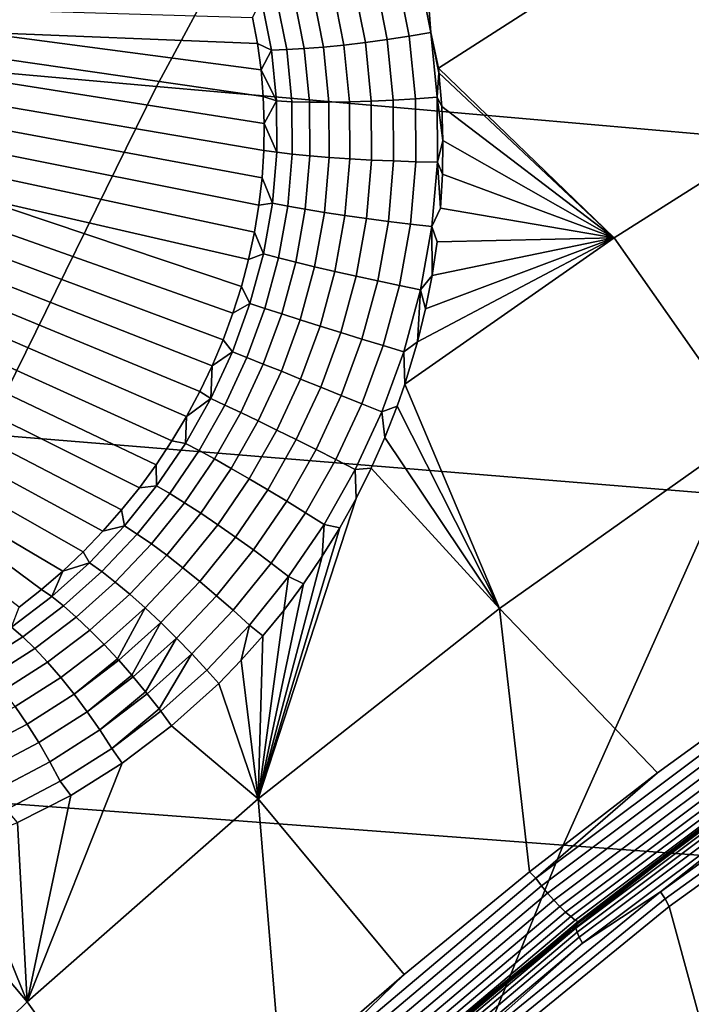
# Model space of a CAD drawing. Header units: metres. Extents: x -240 to 45, y -77 to 27.
# Tile 200 of 256: x -223.38 to -222.08, y 8.55 to 10.45. Entities that reach past the tile are written whole.
import ezdxf

# ---------------------------------------------------------------- set-up
doc = ezdxf.new("R2010")
doc.units = ezdxf.units.M
doc.layers.add('solid_102011X2', color=7, linetype='CONTINUOUS')

msp = doc.modelspace()

# ---------------------------------------------------------------- linework, layer by layer
at = {"layer": 'solid_102011X2'}
for points in [[(-222.761871, 10.977359, 298.14447), (-224.152466, 11.109933, 296.447815), (-224.51181, 10.447309, 296.685516), (-223.114441, 10.322694, 298.382874)], [(-221.357712, 10.846134, 299.827026), (-222.761871, 10.977359, 298.14447), (-223.114441, 10.322694, 298.382874), (-221.703857, 10.199389, 300.065796)], [(-222.207932, 10.591478, 273.901031), (-221.83638, 10.811739, 273.806763), (-221.389877, 10.539876, 273.635254), (-221.816376, 10.294376, 273.743164)], [(-222.58609, 10.426856, 274.002869), (-222.589859, 10.477807, 274.007538), (-222.207932, 10.591478, 273.901031), (-222.571243, 10.357969, 273.993256)], [(-222.571243, 10.357969, 273.993256), (-222.207932, 10.591478, 273.901031), (-221.816376, 10.294376, 273.743164), (-222.232513, 10.03078, 273.84848)], [(-222.669846, 10.413328, 274.012756), (-222.692703, 10.528808, 274.026917), (-222.651169, 10.539157, 274.025513), (-222.627563, 10.419802, 274.010834)], [(-222.627563, 10.419802, 274.010834), (-222.651169, 10.539157, 274.025513), (-222.610443, 10.55009, 274.018036), (-222.58609, 10.426856, 274.002869)], [(-222.58609, 10.426856, 274.002869), (-222.610443, 10.55009, 274.018036), (-222.589859, 10.477807, 274.007538)], [(-222.753387, 10.402637, 273.998505), (-222.77478, 10.510689, 274.011688), (-222.734177, 10.519254, 274.022278), (-222.712082, 10.407567, 274.008606)], [(-222.712082, 10.407567, 274.008606), (-222.734177, 10.519254, 274.022278), (-222.692703, 10.528808, 274.026917), (-222.669846, 10.413328, 274.012756)], [(-222.863617, 10.393733, 273.934845), (-222.883148, 10.492553, 273.946838), (-222.850021, 10.4972, 273.973572), (-222.829941, 10.395648, 273.961243)], [(-222.829941, 10.395648, 273.961243), (-222.850021, 10.4972, 273.973572), (-222.81366, 10.503287, 273.995331), (-222.792953, 10.398636, 273.982605)], [(-222.792953, 10.398636, 273.982605), (-222.81366, 10.503287, 273.995331), (-222.77478, 10.510689, 274.011688), (-222.753387, 10.402637, 273.998505)], [(-222.912338, 10.489437, 273.91568), (-222.893295, 10.392929, 273.903992), (-222.919998, 10.405392, 273.871063), (-222.929352, 10.455581, 273.877075)], [(-222.893295, 10.392929, 273.903992), (-222.912338, 10.489437, 273.91568), (-222.883148, 10.492553, 273.946838), (-222.863617, 10.393733, 273.934845)], [(-222.919998, 10.405392, 273.871063), (-223.462296, 10.427166, 272.999695), (-223.470673, 10.471498, 273.005432), (-222.929352, 10.455581, 273.877075)], [(-223.114441, 10.322694, 298.382874), (-224.51181, 10.447309, 296.685516), (-224.848755, 9.768801, 296.908417), (-223.445053, 9.652325, 298.606415)], [(-222.908844, 10.303151, 273.85965), (-223.456253, 10.382377, 272.994629), (-223.462296, 10.427166, 272.999695), (-222.913147, 10.354543, 273.865234)], [(-222.919998, 10.405392, 273.871063), (-222.913147, 10.354543, 273.865234), (-223.462296, 10.427166, 272.999695)], [(-222.658218, 10.296387, 274.000031), (-222.669846, 10.413328, 274.012756), (-222.627563, 10.419802, 274.010834), (-222.61554, 10.298955, 273.997681)], [(-222.61554, 10.298955, 273.997681), (-222.627563, 10.419802, 274.010834), (-222.58609, 10.426856, 274.002869), (-222.573654, 10.302092, 273.989319)], [(-222.58609, 10.426856, 274.002869), (-222.571243, 10.357969, 273.993256), (-222.570267, 10.348915, 273.992218)], [(-222.573654, 10.302092, 273.989319), (-222.58609, 10.426856, 274.002869), (-222.570267, 10.348915, 273.992218)], [(-222.893295, 10.392929, 273.903992), (-222.913147, 10.354543, 273.865234), (-222.919998, 10.405392, 273.871063)], [(-222.782394, 10.292549, 273.970978), (-222.792953, 10.398636, 273.982605), (-222.753387, 10.402637, 273.998505), (-222.742508, 10.293151, 273.986542)], [(-222.742508, 10.293151, 273.986542), (-222.753387, 10.402637, 273.998505), (-222.712082, 10.407567, 274.008606), (-222.700821, 10.294438, 273.996277)], [(-222.700821, 10.294438, 273.996277), (-222.712082, 10.407567, 274.008606), (-222.669846, 10.413328, 274.012756), (-222.658218, 10.296387, 274.000031)], [(-222.907089, 10.251297, 273.854401), (-223.452545, 10.33726, 272.990265), (-223.456253, 10.382377, 272.994629), (-222.908844, 10.303151, 273.85965)], [(-222.883514, 10.294916, 273.893188), (-222.913147, 10.354543, 273.865234), (-222.893295, 10.392929, 273.903992)], [(-222.883514, 10.294916, 273.893188), (-222.893295, 10.392929, 273.903992), (-222.863617, 10.393733, 273.934845), (-222.853622, 10.293441, 273.923828)], [(-222.853622, 10.293441, 273.923828), (-222.863617, 10.393733, 273.934845), (-222.829941, 10.395648, 273.961243), (-222.819687, 10.292647, 273.949921)], [(-222.819687, 10.292647, 273.949921), (-222.829941, 10.395648, 273.961243), (-222.792953, 10.398636, 273.982605), (-222.782394, 10.292549, 273.970978)], [(-222.883514, 10.294916, 273.893188), (-222.908844, 10.303151, 273.85965), (-222.913147, 10.354543, 273.865234)], [(-222.573654, 10.302092, 273.989319), (-222.570267, 10.348915, 273.992218), (-222.565002, 10.283937, 273.985199)], [(-222.570267, 10.348915, 273.992218), (-222.571243, 10.357969, 273.993256), (-222.232513, 10.03078, 273.84848)], [(-222.565002, 10.283937, 273.985199), (-222.570267, 10.348915, 273.992218), (-222.232513, 10.03078, 273.84848)], [(-222.907928, 10.199103, 273.849457), (-223.451202, 10.291949, 272.986603), (-223.452545, 10.33726, 272.990265), (-222.907089, 10.251297, 273.854401)], [(-221.703857, 10.199389, 300.065796), (-223.114441, 10.322694, 298.382874), (-223.445053, 9.652325, 298.606415), (-222.028427, 9.537108, 300.289673)], [(-222.911346, 10.14667, 273.84494), (-223.452194, 10.246577, 272.983673), (-223.451202, 10.291949, 272.986603), (-222.907928, 10.199103, 273.849457)], [(-222.883514, 10.294916, 273.893188), (-222.907089, 10.251297, 273.854401), (-222.908844, 10.303151, 273.85965)], [(-222.882935, 10.196247, 273.883606), (-222.907089, 10.251297, 273.854401), (-222.883514, 10.294916, 273.893188)], [(-222.882935, 10.196247, 273.883606), (-222.883514, 10.294916, 273.893188), (-222.853622, 10.293441, 273.923828), (-222.853073, 10.192573, 273.914062)], [(-222.853073, 10.192573, 273.914062), (-222.853622, 10.293441, 273.923828), (-222.819687, 10.292647, 273.949921), (-222.819153, 10.18914, 273.940002)], [(-222.819153, 10.18914, 273.940002), (-222.819687, 10.292647, 273.949921), (-222.782394, 10.292549, 273.970978), (-222.781876, 10.186019, 273.960815)], [(-222.781876, 10.186019, 273.960815), (-222.782394, 10.292549, 273.970978), (-222.742508, 10.293151, 273.986542), (-222.741974, 10.183271, 273.976105)], [(-222.741974, 10.183271, 273.976105), (-222.742508, 10.293151, 273.986542), (-222.700821, 10.294438, 273.996277), (-222.700272, 10.180956, 273.985596)], [(-222.700272, 10.180956, 273.985596), (-222.700821, 10.294438, 273.996277), (-222.658218, 10.296387, 274.000031), (-222.657639, 10.179117, 273.989044)], [(-222.657639, 10.179117, 273.989044), (-222.658218, 10.296387, 274.000031), (-222.61554, 10.298955, 273.997681), (-222.614914, 10.177794, 273.98642)], [(-222.614914, 10.177794, 273.98642), (-222.61554, 10.298955, 273.997681), (-222.573654, 10.302092, 273.989319), (-222.572983, 10.177013, 273.977753)], [(-222.573654, 10.302092, 273.989319), (-222.565002, 10.283937, 273.985199), (-222.562729, 10.218686, 273.978638)], [(-222.572983, 10.177013, 273.977753), (-222.573654, 10.302092, 273.989319), (-222.562729, 10.218686, 273.978638)], [(-222.232513, 10.03078, 273.84848), (-221.816376, 10.294376, 273.743164), (-221.471405, 9.974009, 273.567749), (-221.970901, 9.658549, 273.693512)], [(-222.562729, 10.218686, 273.978638), (-222.565002, 10.283937, 273.985199), (-222.232513, 10.03078, 273.84848)], [(-222.882935, 10.196247, 273.883606), (-222.907928, 10.199103, 273.849457), (-222.907089, 10.251297, 273.854401)], [(-222.917374, 10.094128, 273.840881), (-223.455551, 10.201277, 272.981445), (-223.452194, 10.246577, 272.983673), (-222.911346, 10.14667, 273.84494)], [(-222.572983, 10.177013, 273.977753), (-222.562729, 10.218686, 273.978638), (-222.563477, 10.153401, 273.972626)], [(-222.563477, 10.153401, 273.972626), (-222.562729, 10.218686, 273.978638), (-222.232513, 10.03078, 273.84848)], [(-222.92598, 10.041613, 273.837372), (-223.461243, 10.15618, 272.97998), (-223.455551, 10.201277, 272.981445), (-222.917374, 10.094128, 273.840881)], [(-222.882935, 10.196247, 273.883606), (-222.891403, 10.097759, 273.875549), (-222.911346, 10.14667, 273.84494), (-222.907928, 10.199103, 273.849457)], [(-222.891403, 10.097759, 273.875549), (-222.882935, 10.196247, 273.883606), (-222.853073, 10.192573, 273.914062), (-222.861786, 10.092003, 273.905945)], [(-222.861786, 10.092003, 273.905945), (-222.853073, 10.192573, 273.914062), (-222.819153, 10.18914, 273.940002), (-222.828125, 10.086043, 273.931732)], [(-222.828125, 10.086043, 273.931732), (-222.819153, 10.18914, 273.940002), (-222.781876, 10.186019, 273.960815), (-222.791122, 10.080002, 273.952423)], [(-222.791122, 10.080002, 273.952423), (-222.781876, 10.186019, 273.960815), (-222.741974, 10.183271, 273.976105), (-222.751526, 10.074, 273.96759)], [(-222.751526, 10.074, 273.96759), (-222.741974, 10.183271, 273.976105), (-222.700272, 10.180956, 273.985596), (-222.710144, 10.068162, 273.976898)], [(-222.710144, 10.068162, 273.976898), (-222.700272, 10.180956, 273.985596), (-222.657639, 10.179117, 273.989044), (-222.667816, 10.062606, 273.980194)], [(-222.667816, 10.062606, 273.980194), (-222.657639, 10.179117, 273.989044), (-222.614914, 10.177794, 273.98642), (-222.625397, 10.057445, 273.977386)], [(-222.625397, 10.057445, 273.977386), (-222.614914, 10.177794, 273.98642), (-222.572983, 10.177013, 273.977753), (-222.583755, 10.052784, 273.968506)], [(-222.583755, 10.052784, 273.968506), (-222.572983, 10.177013, 273.977753), (-222.567215, 10.088076, 273.967163)], [(-222.572983, 10.177013, 273.977753), (-222.563477, 10.153401, 273.972626), (-222.567215, 10.088076, 273.967163)], [(-222.937195, 9.989261, 273.834442), (-223.469254, 10.11142, 272.979248), (-223.461243, 10.15618, 272.97998), (-222.92598, 10.041613, 273.837372)], [(-222.567215, 10.088076, 273.967163), (-222.563477, 10.153401, 273.972626), (-222.232513, 10.03078, 273.84848)], [(-222.891403, 10.097759, 273.875549), (-222.917374, 10.094128, 273.840881), (-222.911346, 10.14667, 273.84494)], [(-222.9673, 9.885598, 273.830597), (-223.479568, 10.067127, 272.979279), (-223.469254, 10.11142, 272.979248), (-222.950974, 9.937209, 273.832184)], [(-222.937195, 9.989261, 273.834442), (-222.950974, 9.937209, 273.832184), (-223.469254, 10.11142, 272.979248)], [(-222.891403, 10.097759, 273.875549), (-222.908691, 10.000267, 273.869354), (-222.92598, 10.041613, 273.837372), (-222.917374, 10.094128, 273.840881)], [(-222.908691, 10.000267, 273.869354), (-222.891403, 10.097759, 273.875549), (-222.861786, 10.092003, 273.905945), (-222.879501, 9.992578, 273.89975)], [(-222.879501, 9.992578, 273.89975), (-222.861786, 10.092003, 273.905945), (-222.828125, 10.086043, 273.931732), (-222.846344, 9.984236, 273.925507)], [(-222.846344, 9.984236, 273.925507), (-222.828125, 10.086043, 273.931732), (-222.791122, 10.080002, 273.952423), (-222.809875, 9.975413, 273.946167)], [(-222.809875, 9.975413, 273.946167), (-222.791122, 10.080002, 273.952423), (-222.751526, 10.074, 273.96759), (-222.770859, 9.966288, 273.961273)], [(-222.583755, 10.052784, 273.968506), (-222.567215, 10.088076, 273.967163), (-222.232513, 10.03078, 273.84848), (-222.573944, 10.023046, 273.962402)], [(-222.986115, 9.834591, 273.829834), (-223.492172, 10.023433, 272.980042), (-223.479568, 10.067127, 272.979279), (-222.9673, 9.885598, 273.830597)], [(-222.770859, 9.966288, 273.961273), (-222.751526, 10.074, 273.96759), (-222.710144, 10.068162, 273.976898), (-222.730087, 9.957047, 273.97052)], [(-222.730087, 9.957047, 273.97052), (-222.710144, 10.068162, 273.976898), (-222.667816, 10.062606, 273.980194), (-222.688385, 9.947878, 273.973724)], [(-222.688385, 9.947878, 273.973724), (-222.667816, 10.062606, 273.980194), (-222.625397, 10.057445, 273.977386), (-222.646606, 9.938968, 273.970856)], [(-222.908691, 10.000267, 273.869354), (-222.937195, 9.989261, 273.834442), (-222.92598, 10.041613, 273.837372)], [(-222.646606, 9.938968, 273.970856), (-222.625397, 10.057445, 273.977386), (-222.583755, 10.052784, 273.968506), (-222.605591, 9.930498, 273.961914)], [(-222.605591, 9.930498, 273.961914), (-222.583755, 10.052784, 273.968506), (-222.583633, 9.958309, 273.958313)], [(-222.583755, 10.052784, 273.968506), (-222.573944, 10.023046, 273.962402), (-222.583633, 9.958309, 273.958313)], [(-223.007385, 9.784328, 273.829895), (-223.506989, 9.980464, 272.981537), (-223.492172, 10.023433, 272.980042), (-222.986115, 9.834591, 273.829834)], [(-222.232513, 10.03078, 273.84848), (-221.970901, 9.658549, 273.693512), (-222.453781, 9.316812, 273.815094), (-222.636154, 9.74914, 273.950439)], [(-222.61171, 9.830756, 273.952454), (-222.232513, 10.03078, 273.84848), (-222.636154, 9.74914, 273.950439)], [(-222.61171, 9.830756, 273.952454), (-222.596237, 9.894216, 273.954956), (-222.232513, 10.03078, 273.84848)], [(-222.596237, 9.894216, 273.954956), (-222.583633, 9.958309, 273.958313), (-222.232513, 10.03078, 273.84848)], [(-222.583633, 9.958309, 273.958313), (-222.573944, 10.023046, 273.962402), (-222.232513, 10.03078, 273.84848)], [(-222.908691, 10.000267, 273.869354), (-222.934494, 9.904518, 273.865356), (-222.950974, 9.937209, 273.832184), (-222.937195, 9.989261, 273.834442)], [(-222.934494, 9.904518, 273.865356), (-222.908691, 10.000267, 273.869354), (-222.879501, 9.992578, 273.89975), (-222.905869, 9.895058, 273.895782)], [(-222.905869, 9.895058, 273.895782), (-222.879501, 9.992578, 273.89975), (-222.846344, 9.984236, 273.925507), (-222.873383, 9.884498, 273.9216)], [(-222.873383, 9.884498, 273.9216), (-222.846344, 9.984236, 273.925507), (-222.809875, 9.975413, 273.946167), (-222.837677, 9.873054, 273.942291)], [(-223.031006, 9.734976, 273.830841), (-223.524002, 9.938347, 272.983765), (-223.506989, 9.980464, 272.981537), (-223.007385, 9.784328, 273.829895)], [(-222.837677, 9.873054, 273.942291), (-222.809875, 9.975413, 273.946167), (-222.770859, 9.966288, 273.961273), (-222.7995, 9.860959, 273.957458)], [(-222.7995, 9.860959, 273.957458), (-222.770859, 9.966288, 273.961273), (-222.730087, 9.957047, 273.97052), (-222.759613, 9.84846, 273.966736)], [(-222.759613, 9.84846, 273.966736), (-222.730087, 9.957047, 273.97052), (-222.688385, 9.947878, 273.973724), (-222.718826, 9.835812, 273.969971)], [(-222.718826, 9.835812, 273.969971), (-222.688385, 9.947878, 273.973724), (-222.646606, 9.938968, 273.970856), (-222.677979, 9.823271, 273.967133)], [(-222.605591, 9.930498, 273.961914), (-222.583633, 9.958309, 273.958313), (-222.596237, 9.894216, 273.954956)], [(-223.056946, 9.686666, 273.832703), (-223.543167, 9.897205, 272.986725), (-223.524002, 9.938347, 272.983765), (-223.031006, 9.734976, 273.830841)], [(-222.934494, 9.904518, 273.865356), (-222.9673, 9.885598, 273.830597), (-222.950974, 9.937209, 273.832184)], [(-222.677979, 9.823271, 273.967133), (-222.646606, 9.938968, 273.970856), (-222.605591, 9.930498, 273.961914), (-222.637909, 9.811093, 273.958191)], [(-222.637909, 9.811093, 273.958191), (-222.605591, 9.930498, 273.961914), (-222.61171, 9.830756, 273.952454)], [(-222.605591, 9.930498, 273.961914), (-222.596237, 9.894216, 273.954956), (-222.61171, 9.830756, 273.952454)], [(-223.085098, 9.639545, 273.835571), (-223.564407, 9.85716, 272.990387), (-223.543167, 9.897205, 272.986725), (-223.056946, 9.686666, 273.832703)], [(-222.934494, 9.904518, 273.865356), (-222.968414, 9.811241, 273.863892), (-222.986115, 9.834591, 273.829834), (-222.9673, 9.885598, 273.830597)], [(-222.968414, 9.811241, 273.863892), (-222.934494, 9.904518, 273.865356), (-222.905869, 9.895058, 273.895782), (-222.940475, 9.800179, 273.894409)], [(-222.940475, 9.800179, 273.894409), (-222.905869, 9.895058, 273.895782), (-222.873383, 9.884498, 273.9216), (-222.908813, 9.787575, 273.920319)], [(-222.908813, 9.787575, 273.920319), (-222.873383, 9.884498, 273.9216), (-222.837677, 9.873054, 273.942291), (-222.874069, 9.773685, 273.941132)], [(-222.874069, 9.773685, 273.941132), (-222.837677, 9.873054, 273.942291), (-222.7995, 9.860959, 273.957458), (-222.836929, 9.758794, 273.956421)], [(-223.115387, 9.593734, 273.839417), (-223.587662, 9.818329, 272.994781), (-223.564407, 9.85716, 272.990387), (-223.085098, 9.639545, 273.835571)], [(-222.836929, 9.758794, 273.956421), (-222.7995, 9.860959, 273.957458), (-222.759613, 9.84846, 273.966736), (-222.798187, 9.743203, 273.96582)], [(-222.968414, 9.811241, 273.863892), (-223.007385, 9.784328, 273.829895), (-222.986115, 9.834591, 273.829834)], [(-222.798187, 9.743203, 273.96582), (-222.759613, 9.84846, 273.966736), (-222.718826, 9.835812, 273.969971), (-222.758591, 9.72723, 273.969208)], [(-222.758591, 9.72723, 273.969208), (-222.718826, 9.835812, 273.969971), (-222.677979, 9.823271, 273.967133), (-222.718979, 9.711203, 273.966461)], [(-222.637909, 9.811093, 273.958191), (-222.61171, 9.830756, 273.952454), (-222.636154, 9.74914, 273.950439)], [(-223.147705, 9.549355, 273.84433), (-223.612885, 9.780826, 272.999878), (-223.587662, 9.818329, 272.994781), (-223.115387, 9.593734, 273.839417)], [(-222.718979, 9.711203, 273.966461), (-222.677979, 9.823271, 273.967133), (-222.637909, 9.811093, 273.958191), (-222.680145, 9.695445, 273.957672)], [(-223.010056, 9.721129, 273.865173), (-223.007385, 9.784328, 273.829895), (-222.968414, 9.811241, 273.863892)], [(-223.010056, 9.721129, 273.865173), (-222.968414, 9.811241, 273.863892), (-222.940475, 9.800179, 273.894409), (-222.98288, 9.708633, 273.895844)], [(-222.98288, 9.708633, 273.895844), (-222.940475, 9.800179, 273.894409), (-222.908813, 9.787575, 273.920319), (-222.952164, 9.69416, 273.921936)], [(-222.680145, 9.695445, 273.957672), (-222.637909, 9.811093, 273.958191), (-222.636154, 9.74914, 273.950439), (-222.651001, 9.70663, 273.949982)], [(-223.181992, 9.506524, 273.85025), (-223.639984, 9.744761, 273.005646), (-223.612885, 9.780826, 272.999878), (-223.147705, 9.549355, 273.84433)], [(-223.010056, 9.721129, 273.865173), (-223.031006, 9.734976, 273.830841), (-223.007385, 9.784328, 273.829895)], [(-222.952164, 9.69416, 273.921936), (-222.908813, 9.787575, 273.920319), (-222.874069, 9.773685, 273.941132), (-222.918533, 9.678005, 273.942932)], [(-222.918533, 9.678005, 273.942932), (-222.874069, 9.773685, 273.941132), (-222.836929, 9.758794, 273.956421), (-222.882645, 9.660499, 273.958374)], [(-222.882645, 9.660499, 273.958374), (-222.836929, 9.758794, 273.956421), (-222.798187, 9.743203, 273.96582), (-222.845245, 9.641994, 273.968018)], [(-223.21814, 9.465355, 273.857269), (-223.668884, 9.710239, 273.012085), (-223.639984, 9.744761, 273.005646), (-223.181992, 9.506524, 273.85025)], [(-222.845245, 9.641994, 273.968018), (-222.798187, 9.743203, 273.96582), (-222.758591, 9.72723, 273.969208), (-222.807098, 9.622872, 273.971619)], [(-222.651001, 9.70663, 273.949982), (-222.636154, 9.74914, 273.950439), (-222.453781, 9.316812, 273.815094)], [(-223.058929, 9.63482, 273.869476), (-223.056946, 9.686666, 273.832703), (-223.010056, 9.721129, 273.865173)], [(-223.058929, 9.63482, 273.869476), (-223.010056, 9.721129, 273.865173), (-222.98288, 9.708633, 273.895844), (-223.032578, 9.621043, 273.900299)], [(-223.010056, 9.721129, 273.865173), (-223.056946, 9.686666, 273.832703), (-223.031006, 9.734976, 273.830841)], [(-222.807098, 9.622872, 273.971619), (-222.758591, 9.72723, 273.969208), (-222.718979, 9.711203, 273.966461), (-222.768982, 9.60352, 273.969116)], [(-223.256042, 9.425954, 273.865326), (-223.699493, 9.677362, 273.019165), (-223.668884, 9.710239, 273.012085), (-223.21814, 9.465355, 273.857269)], [(-223.032578, 9.621043, 273.900299), (-222.98288, 9.708633, 273.895844), (-222.952164, 9.69416, 273.921936), (-223.002914, 9.604869, 273.926605)], [(-222.768982, 9.60352, 273.969116), (-222.718979, 9.711203, 273.966461), (-222.680145, 9.695445, 273.957672), (-222.731674, 9.584334, 273.960541)], [(-222.680145, 9.695445, 273.957672), (-222.651001, 9.70663, 273.949982), (-222.674698, 9.64617, 273.950165)], [(-222.674698, 9.64617, 273.950165), (-222.651001, 9.70663, 273.949982), (-222.453781, 9.316812, 273.815094)], [(-223.058929, 9.63482, 273.869476), (-223.085098, 9.639545, 273.835571), (-223.056946, 9.686666, 273.832703)], [(-223.002914, 9.604869, 273.926605), (-222.952164, 9.69416, 273.921936), (-222.918533, 9.678005, 273.942932), (-222.970505, 9.586626, 273.947845)], [(-222.731674, 9.584334, 273.960541), (-222.680145, 9.695445, 273.957672), (-222.674698, 9.64617, 273.950165), (-222.70105, 9.586846, 273.951324)], [(-223.295578, 9.38843, 273.874451), (-223.731735, 9.646228, 273.026886), (-223.699493, 9.677362, 273.019165), (-223.256042, 9.425954, 273.865326)], [(-222.970505, 9.586626, 273.947845), (-222.918533, 9.678005, 273.942932), (-222.882645, 9.660499, 273.958374), (-222.936035, 9.566686, 273.963593)], [(-222.936035, 9.566686, 273.963593), (-222.882645, 9.660499, 273.958374), (-222.845245, 9.641994, 273.968018), (-222.900192, 9.545456, 273.973511)], [(-223.379272, 9.319324, 273.895844), (-223.765503, 9.616926, 273.035187), (-223.731735, 9.646228, 273.026886), (-223.336685, 9.352865, 273.884613)], [(-222.028427, 9.537108, 300.289673), (-223.445053, 9.652325, 298.606415), (-223.753204, 8.967281, 298.814728), (-222.330948, 8.860313, 300.498322)], [(-223.295578, 9.38843, 273.874451), (-223.336685, 9.352865, 273.884613), (-223.731735, 9.646228, 273.026886)], [(-222.900192, 9.545456, 273.973511), (-222.845245, 9.641994, 273.968018), (-222.807098, 9.622872, 273.971619), (-222.863724, 9.523368, 273.977417)], [(-222.70105, 9.586846, 273.951324), (-222.674698, 9.64617, 273.950165), (-222.453781, 9.316812, 273.815094)], [(-221.896606, 9.182882, 273.560333), (-222.148819, 8.999529, 273.623169), (-222.453781, 9.316812, 273.815094), (-221.970901, 9.658549, 273.693512)], [(-223.058929, 9.63482, 273.869476), (-223.114548, 9.552941, 273.876984), (-223.115387, 9.593734, 273.839417), (-223.085098, 9.639545, 273.835571)], [(-223.114548, 9.552941, 273.876984), (-223.058929, 9.63482, 273.869476), (-223.032578, 9.621043, 273.900299), (-223.089066, 9.538022, 273.90802)], [(-222.863724, 9.523368, 273.977417), (-222.807098, 9.622872, 273.971619), (-222.768982, 9.60352, 273.969116), (-222.827347, 9.500872, 273.97522)], [(-223.089066, 9.538022, 273.90802), (-223.032578, 9.621043, 273.900299), (-223.002914, 9.604869, 273.926605), (-223.060516, 9.520301, 273.93454)], [(-223.060516, 9.520301, 273.93454), (-223.002914, 9.604869, 273.926605), (-222.970505, 9.586626, 273.947845), (-223.02948, 9.500139, 273.956085)], [(-222.827347, 9.500872, 273.97522), (-222.768982, 9.60352, 273.969116), (-222.731674, 9.584334, 273.960541), (-222.791824, 9.478426, 273.96698)], [(-223.114548, 9.552941, 273.876984), (-223.147705, 9.549355, 273.84433), (-223.115387, 9.593734, 273.839417)], [(-223.02948, 9.500139, 273.956085), (-222.970505, 9.586626, 273.947845), (-222.936035, 9.566686, 273.963593), (-222.996567, 9.477949, 273.972137)], [(-222.729965, 9.528853, 273.953461), (-222.70105, 9.586846, 273.951324), (-222.453781, 9.316812, 273.815094), (-222.918701, 8.949718, 273.932129)], [(-222.791824, 9.478426, 273.96698), (-222.731674, 9.584334, 273.960541), (-222.729965, 9.528853, 273.953461), (-222.761383, 9.47223, 273.956665)], [(-222.731674, 9.584334, 273.960541), (-222.70105, 9.586846, 273.951324), (-222.729965, 9.528853, 273.953461)], [(-222.996567, 9.477949, 273.972137), (-222.936035, 9.566686, 273.963593), (-222.900192, 9.545456, 273.973511), (-222.962463, 9.454181, 273.982422)], [(-223.114548, 9.552941, 273.876984), (-223.176407, 9.476066, 273.887817), (-223.181992, 9.506524, 273.85025), (-223.147705, 9.549355, 273.84433)], [(-223.176407, 9.476066, 273.887817), (-223.114548, 9.552941, 273.876984), (-223.089066, 9.538022, 273.90802), (-223.151825, 9.460118, 273.919037)], [(-223.151825, 9.460118, 273.919037), (-223.089066, 9.538022, 273.90802), (-223.060516, 9.520301, 273.93454), (-223.124466, 9.440989, 273.945862)], [(-222.962463, 9.454181, 273.982422), (-222.900192, 9.545456, 273.973511), (-222.863724, 9.523368, 273.977417), (-222.927856, 9.42932, 273.986725)], [(-222.761383, 9.47223, 273.956665), (-222.729965, 9.528853, 273.953461), (-222.918701, 8.949718, 273.932129)], [(-220.600525, 9.423242, 301.959106), (-222.028427, 9.537108, 300.289673), (-222.330948, 8.860313, 300.498322), (-220.89769, 8.754623, 302.167816)], [(-223.124466, 9.440989, 273.945862), (-223.060516, 9.520301, 273.93454), (-223.02948, 9.500139, 273.956085), (-223.094879, 9.419068, 273.967712)], [(-222.927856, 9.42932, 273.986725), (-222.863724, 9.523368, 273.977417), (-222.827347, 9.500872, 273.97522), (-222.893463, 9.403872, 273.984924)], [(-223.176407, 9.476066, 273.887817), (-223.21814, 9.465355, 273.857269), (-223.181992, 9.506524, 273.85025)], [(-223.094879, 9.419068, 273.967712), (-223.02948, 9.500139, 273.956085), (-222.996567, 9.477949, 273.972137), (-223.06366, 9.394802, 273.984161)], [(-222.893463, 9.403872, 273.984924), (-222.827347, 9.500872, 273.97522), (-222.791824, 9.478426, 273.96698), (-222.859985, 9.378358, 273.977081)], [(-223.176407, 9.476066, 273.887817), (-223.243988, 9.40473, 273.902008), (-223.256042, 9.425954, 273.865326), (-223.21814, 9.465355, 273.857269)], [(-223.243988, 9.40473, 273.902008), (-223.176407, 9.476066, 273.887817), (-223.151825, 9.460118, 273.919037), (-223.220337, 9.387848, 273.933472)], [(-223.06366, 9.394802, 273.984161), (-222.996567, 9.477949, 273.972137), (-222.962463, 9.454181, 273.982422), (-223.031464, 9.368685, 273.994873)], [(-222.795166, 9.417281, 273.960968), (-222.761383, 9.47223, 273.956665), (-222.918701, 8.949718, 273.932129)], [(-222.859985, 9.378358, 273.977081), (-222.791824, 9.478426, 273.96698), (-222.795166, 9.417281, 273.960968), (-222.831238, 9.364047, 273.966309)], [(-222.791824, 9.478426, 273.96698), (-222.761383, 9.47223, 273.956665), (-222.795166, 9.417281, 273.960968)], [(-223.220337, 9.387848, 273.933472), (-223.151825, 9.460118, 273.919037), (-223.124466, 9.440989, 273.945862), (-223.194229, 9.367432, 273.960571)], [(-223.031464, 9.368685, 273.994873), (-222.962463, 9.454181, 273.982422), (-222.927856, 9.42932, 273.986725), (-222.998932, 9.341249, 273.999634)], [(-223.194229, 9.367432, 273.960571), (-223.124466, 9.440989, 273.945862), (-223.094879, 9.419068, 273.967712), (-223.166199, 9.343897, 273.982788)], [(-223.243988, 9.40473, 273.902008), (-223.295578, 9.38843, 273.874451), (-223.256042, 9.425954, 273.865326)], [(-223.166199, 9.343897, 273.982788), (-223.094879, 9.419068, 273.967712), (-223.06366, 9.394802, 273.984161), (-223.13681, 9.317723, 273.999664)], [(-222.998932, 9.341249, 273.999634), (-222.927856, 9.42932, 273.986725), (-222.893463, 9.403872, 273.984924), (-222.966736, 9.313054, 273.998322)], [(-222.831238, 9.364047, 273.966309), (-222.795166, 9.417281, 273.960968), (-222.918701, 8.949718, 273.932129)], [(-223.243988, 9.40473, 273.902008), (-223.316757, 9.339465, 273.919556), (-223.295578, 9.38843, 273.874451)], [(-223.316757, 9.339465, 273.919556), (-223.243988, 9.40473, 273.902008), (-223.220337, 9.387848, 273.933472), (-223.294067, 9.321724, 273.951233)], [(-223.13681, 9.317723, 273.999664), (-223.06366, 9.394802, 273.984161), (-223.031464, 9.368685, 273.994873), (-223.106659, 9.289443, 274.010864)], [(-222.966736, 9.313054, 273.998322), (-222.893463, 9.403872, 273.984924), (-222.859985, 9.378358, 273.977081), (-222.935516, 9.284673, 273.990967)], [(-223.316757, 9.339465, 273.919556), (-223.336685, 9.352865, 273.884613), (-223.295578, 9.38843, 273.874451)], [(-223.294067, 9.321724, 273.951233), (-223.220337, 9.387848, 273.933472), (-223.194229, 9.367432, 273.960571), (-223.269287, 9.300127, 273.978668)], [(-222.935516, 9.284673, 273.990967), (-222.859985, 9.378358, 273.977081), (-222.86937, 9.312819, 273.972748), (-222.909454, 9.263636, 273.980255)], [(-222.859985, 9.378358, 273.977081), (-222.831238, 9.364047, 273.966309), (-222.86937, 9.312819, 273.972748)], [(-223.269287, 9.300127, 273.978668), (-223.194229, 9.367432, 273.960571), (-223.166199, 9.343897, 273.982788), (-223.242905, 9.275114, 274.001312)], [(-223.106659, 9.289443, 274.010864), (-223.031464, 9.368685, 273.994873), (-222.998932, 9.341249, 273.999634), (-223.076385, 9.259634, 274.016144)], [(-222.86937, 9.312819, 273.972748), (-222.831238, 9.364047, 273.966309), (-222.918701, 8.949718, 273.932129)], [(-223.316757, 9.339465, 273.919556), (-223.394241, 9.280655, 273.940369), (-223.379272, 9.319324, 273.895844), (-223.336685, 9.352865, 273.884613)], [(-223.394241, 9.280655, 273.940369), (-223.316757, 9.339465, 273.919556), (-223.294067, 9.321724, 273.951233), (-223.372574, 9.262112, 273.97229)], [(-223.242905, 9.275114, 274.001312), (-223.166199, 9.343897, 273.982788), (-223.13681, 9.317723, 273.999664), (-223.215454, 9.247195, 274.018677)], [(-223.076385, 9.259634, 274.016144), (-222.998932, 9.341249, 273.999634), (-222.966736, 9.313054, 273.998322), (-223.04657, 9.228902, 274.015381)], [(-223.372574, 9.262112, 273.97229), (-223.294067, 9.321724, 273.951233), (-223.269287, 9.300127, 273.978668), (-223.349197, 9.239427, 274.000092)], [(-223.349197, 9.239427, 274.000092), (-223.269287, 9.300127, 273.978668), (-223.242905, 9.275114, 274.001312), (-223.32457, 9.213061, 274.023163)], [(-223.13681, 9.317723, 273.999664), (-223.189941, 9.21963, 274.029602), (-223.215454, 9.247195, 274.018677)], [(-223.106659, 9.289443, 274.010864), (-223.187515, 9.216939, 274.030396), (-223.189941, 9.21963, 274.029602), (-223.13681, 9.317723, 273.999664)], [(-223.04657, 9.228902, 274.015381), (-222.966736, 9.313054, 273.998322), (-222.935516, 9.284673, 273.990967), (-223.017838, 9.197873, 274.008636)], [(-222.637527, 8.610871, 273.744934), (-222.918701, 8.949718, 273.932129), (-222.453781, 9.316812, 273.815094), (-222.395859, 8.808815, 273.684723)], [(-222.909454, 9.263636, 273.980255), (-222.86937, 9.312819, 273.972748), (-222.918701, 8.949718, 273.932129)], [(-222.148819, 8.999529, 273.623169), (-222.395859, 8.808815, 273.684723), (-222.453781, 9.316812, 273.815094)], [(-223.475784, 9.228892, 273.964203), (-223.394241, 9.280655, 273.940369), (-223.372574, 9.262112, 273.97229), (-223.4552, 9.209599, 273.996429)], [(-223.106659, 9.289443, 274.010864), (-223.162491, 9.188299, 274.035919), (-223.187515, 9.216939, 274.030396)], [(-223.076385, 9.259634, 274.016144), (-223.159653, 9.184961, 274.036255), (-223.162491, 9.188299, 274.035919), (-223.106659, 9.289443, 274.010864)], [(-223.017838, 9.197873, 274.008636), (-222.935516, 9.284673, 273.990967), (-222.951294, 9.216717, 273.9888), (-222.994736, 9.1721, 273.998322)], [(-222.935516, 9.284673, 273.990967), (-222.909454, 9.263636, 273.980255), (-222.951294, 9.216717, 273.9888)], [(-223.4552, 9.209599, 273.996429), (-223.372574, 9.262112, 273.97229), (-223.349197, 9.239427, 274.000092), (-223.433304, 9.185916, 274.024597)], [(-223.32457, 9.213061, 274.023163), (-223.242905, 9.275114, 274.001312), (-223.215454, 9.247195, 274.018677), (-223.29921, 9.183554, 274.041046)], [(-222.951294, 9.216717, 273.9888), (-222.909454, 9.263636, 273.980255), (-222.918701, 8.949718, 273.932129)], [(-223.29921, 9.183554, 274.041046), (-223.215454, 9.247195, 274.018677), (-223.189941, 9.21963, 274.029602), (-223.273621, 9.151505, 274.053345)], [(-223.076385, 9.259634, 274.016144), (-223.135605, 9.155867, 274.036469), (-223.159653, 9.184961, 274.036255)], [(-223.04657, 9.228902, 274.015381), (-223.132416, 9.151915, 274.036133), (-223.135605, 9.155867, 274.036469), (-223.076385, 9.259634, 274.016144)], [(-223.433304, 9.185916, 274.024597), (-223.349197, 9.239427, 274.000092), (-223.32457, 9.213061, 274.023163), (-223.410538, 9.158325, 274.048157)], [(-223.04657, 9.228902, 274.015381), (-223.109802, 9.122972, 274.031189), (-223.132416, 9.151915, 274.036133)], [(-223.017838, 9.197873, 274.008636), (-223.106384, 9.118472, 274.030029), (-223.109802, 9.122972, 274.031189), (-223.04657, 9.228902, 274.015381)], [(-223.410538, 9.158325, 274.048157), (-223.32457, 9.213061, 274.023163), (-223.29921, 9.183554, 274.041046), (-223.38739, 9.127391, 274.066589)], [(-223.189941, 9.21963, 274.029602), (-223.187515, 9.216939, 274.030396), (-223.273621, 9.151505, 274.053345)], [(-223.273621, 9.151505, 274.053345), (-223.187515, 9.216939, 274.030396), (-223.162491, 9.188299, 274.035919), (-223.248337, 9.117567, 274.059875)], [(-222.994736, 9.1721, 273.998322), (-222.951294, 9.216717, 273.9888), (-222.918701, 8.949718, 273.932129)], [(-223.162491, 9.188299, 274.035919), (-223.159653, 9.184961, 274.036255), (-223.248337, 9.117567, 274.059875)], [(-223.106384, 9.118472, 274.030029), (-223.017838, 9.197873, 274.008636), (-222.994736, 9.1721, 273.998322), (-223.085602, 9.090265, 274.020233)], [(-223.38739, 9.127391, 274.066589), (-223.29921, 9.183554, 274.041046), (-223.273621, 9.151505, 274.053345), (-223.364304, 9.093742, 274.079559)], [(-223.248337, 9.117567, 274.059875), (-223.159653, 9.184961, 274.036255), (-223.135605, 9.155867, 274.036469), (-223.223862, 9.082433, 274.060455)], [(-223.085602, 9.090265, 274.020233), (-222.994736, 9.1721, 273.998322), (-222.918701, 8.949718, 273.932129)], [(-221.885208, 9.169795, 273.554169), (-222.383224, 8.796899, 273.678253), (-222.148819, 8.999529, 273.623169), (-221.896606, 9.182882, 273.560333)], [(-222.383224, 8.796899, 273.678253), (-221.885208, 9.169795, 273.554169), (-221.875107, 9.154611, 273.551727), (-222.372299, 8.782331, 273.675629)], [(-223.364304, 9.093742, 274.079559), (-223.273621, 9.151505, 274.053345), (-223.248337, 9.117567, 274.059875), (-223.341751, 9.058064, 274.086792)], [(-223.135605, 9.155867, 274.036469), (-223.132416, 9.151915, 274.036133), (-223.223862, 9.082433, 274.060455)], [(-223.223862, 9.082433, 274.060455), (-223.132416, 9.151915, 274.036133), (-223.109802, 9.122972, 274.031189), (-223.200699, 9.046817, 274.055084)], [(-222.372299, 8.782331, 273.675629), (-221.875107, 9.154611, 273.551727), (-221.86438, 9.139698, 273.552643), (-222.360764, 8.768025, 273.676331)], [(-222.360764, 8.768025, 273.676331), (-221.86438, 9.139698, 273.552643), (-221.853363, 9.125561, 273.556793), (-222.348999, 8.754462, 273.680298)], [(-222.143005, 8.770681, 273.590729), (-221.637466, 9.135483, 273.464661), (-221.629578, 9.121402, 273.458038), (-222.134323, 8.757163, 273.583893)], [(-221.802795, 9.039024, 273.513489), (-221.637466, 9.135483, 273.464661), (-222.143005, 8.770681, 273.590729)], [(-223.479446, 9.079154, 274.095062), (-223.38739, 9.127391, 274.066589), (-223.364304, 9.093742, 274.079559), (-223.458984, 9.044107, 274.108734)], [(-223.341751, 9.058064, 274.086792), (-223.248337, 9.117567, 274.059875), (-223.223862, 9.082433, 274.060455), (-223.320206, 9.021084, 274.088135)], [(-223.109802, 9.122972, 274.031189), (-223.106384, 9.118472, 274.030029), (-223.200699, 9.046817, 274.055084)], [(-223.200699, 9.046817, 274.055084), (-223.106384, 9.118472, 274.030029), (-223.085602, 9.090265, 274.020233), (-223.180618, 9.01863, 274.045532)], [(-222.348999, 8.754462, 273.680298), (-221.853363, 9.125561, 273.556793), (-221.842468, 9.112679, 273.564117), (-222.337387, 8.742103, 273.687439)], [(-222.337387, 8.742103, 273.687439), (-221.842468, 9.112679, 273.564117), (-221.832031, 9.101485, 273.574341), (-222.326355, 8.731364, 273.69751)], [(-221.629578, 9.121402, 273.458038), (-221.622223, 9.105851, 273.454651), (-222.126251, 8.741997, 273.580322), (-222.134323, 8.757163, 273.583893)], [(-223.458984, 9.044107, 274.108734), (-223.364304, 9.093742, 274.079559), (-223.341751, 9.058064, 274.086792), (-223.439331, 9.00692, 274.11676)], [(-222.326355, 8.731364, 273.69751), (-221.832031, 9.101485, 273.574341), (-221.822418, 9.092361, 273.587097), (-222.316254, 8.72261, 273.710144)], [(-222.316254, 8.72261, 273.710144), (-221.822418, 9.092361, 273.587097), (-221.813965, 9.085615, 273.601959), (-222.307419, 8.716138, 273.724945)], [(-222.126251, 8.741997, 273.580322), (-221.622223, 9.105851, 273.454651), (-221.374466, 7.98559, 273.392883), (-221.82402, 7.631514, 273.504974)], [(-223.180618, 9.01863, 274.045532), (-223.085602, 9.090265, 274.020233), (-222.918701, 8.949718, 273.932129), (-223.364319, 8.55819, 274.044342)], [(-223.320206, 9.021084, 274.088135), (-223.223862, 9.082433, 274.060455), (-223.200699, 9.046817, 274.055084), (-223.300095, 8.983556, 274.083557)], [(-222.307419, 8.716138, 273.724945), (-221.813965, 9.085615, 273.601959), (-221.806931, 9.081475, 273.618439), (-222.300171, 8.712165, 273.741364)], [(-222.305649, 8.709835, 273.710327), (-221.812561, 9.079038, 273.587402), (-221.814178, 9.075325, 273.570435), (-222.307053, 8.706274, 273.693298)], [(-222.307053, 8.706274, 273.693298), (-221.814178, 9.075325, 273.570435), (-221.81398, 9.069251, 273.554077), (-222.306519, 8.700446, 273.67688)], [(-222.305649, 8.709835, 273.710327), (-221.821808, 9.071383, 273.607483), (-221.812561, 9.079038, 273.587402)], [(-222.300171, 8.712165, 273.741364), (-221.806931, 9.081475, 273.618439), (-222.15065, 8.823355, 273.722961)], [(-221.806931, 9.081475, 273.618439), (-221.983429, 8.949073, 273.681305), (-222.15065, 8.823355, 273.722961)], [(-223.439331, 9.00692, 274.11676), (-223.341751, 9.058064, 274.086792), (-223.320206, 9.021084, 274.088135), (-223.420853, 8.968349, 274.118927)], [(-222.306519, 8.700446, 273.67688), (-221.81398, 9.069251, 273.554077), (-221.811966, 9.060998, 273.538818), (-222.304062, 8.69253, 273.66153)], [(-222.305649, 8.709835, 273.710327), (-221.991333, 8.94904, 273.64975), (-221.821808, 9.071383, 273.607483)], [(-222.304062, 8.69253, 273.66153), (-221.811966, 9.060998, 273.538818), (-221.808197, 9.050819, 273.525177), (-222.299744, 8.682765, 273.647705)], [(-223.300095, 8.983556, 274.083557), (-223.200699, 9.046817, 274.055084), (-223.180618, 9.01863, 274.045532), (-223.279984, 8.956426, 274.074097)], [(-222.299744, 8.682765, 273.647705), (-221.808197, 9.050819, 273.525177), (-221.802795, 9.039024, 273.513489), (-222.293701, 8.67145, 273.635895)], [(-222.293701, 8.67145, 273.635895), (-221.802795, 9.039024, 273.513489), (-222.143005, 8.770681, 273.590729)], [(-223.420853, 8.968349, 274.118927), (-223.320206, 9.021084, 274.088135), (-223.300095, 8.983556, 274.083557), (-223.403946, 8.929183, 274.115234)], [(-223.279984, 8.956426, 274.074097), (-223.180618, 9.01863, 274.045532), (-223.364319, 8.55819, 274.044342)], [(-222.383224, 8.796899, 273.678253), (-222.395859, 8.808815, 273.684723), (-222.148819, 8.999529, 273.623169)], [(-223.403946, 8.929183, 274.115234), (-223.300095, 8.983556, 274.083557), (-223.279984, 8.956426, 274.074097), (-223.382538, 8.904061, 274.105438)], [(-222.330948, 8.860313, 300.498322), (-223.753204, 8.967281, 298.814728), (-224.038422, 8.2686, 299.007568), (-222.610947, 8.170027, 300.691437)], [(-223.382538, 8.904061, 274.105438), (-223.279984, 8.956426, 274.074097), (-223.364319, 8.55819, 274.044342)], [(-223.103928, 8.194019, 273.861084), (-223.364319, 8.55819, 274.044342), (-222.918701, 8.949718, 273.932129), (-222.873627, 8.405891, 273.803711)], [(-222.637527, 8.610871, 273.744934), (-222.873627, 8.405891, 273.803711), (-222.918701, 8.949718, 273.932129)], [(-222.305649, 8.709835, 273.710327), (-222.158539, 8.823334, 273.691437), (-221.991333, 8.94904, 273.64975)], [(-221.983429, 8.949073, 273.681305), (-221.991333, 8.94904, 273.64975), (-222.158539, 8.823334, 273.691437), (-222.15065, 8.823355, 273.722961)], [(-223.487106, 8.861695, 274.139008), (-223.382538, 8.904061, 274.105438), (-223.364319, 8.55819, 274.044342)], [(-223.592545, 8.8293, 274.174164), (-223.487106, 8.861695, 274.139008), (-223.364319, 8.55819, 274.044342)], [(-220.89769, 8.754623, 302.167816), (-222.330948, 8.860313, 300.498322), (-222.610947, 8.170027, 300.691437), (-221.172729, 8.072653, 302.361023)], [(-223.592545, 8.8293, 274.174164), (-223.364319, 8.55819, 274.044342), (-223.789307, 8.143151, 274.151367), (-223.698135, 8.806571, 274.210419)], [(-222.383224, 8.796899, 273.678253), (-222.859787, 8.395293, 273.796967), (-222.637527, 8.610871, 273.744934), (-222.395859, 8.808815, 273.684723)], [(-222.31546, 8.694319, 273.764038), (-222.15065, 8.823355, 273.722961), (-222.158539, 8.823334, 273.691437), (-222.323334, 8.694308, 273.732513)], [(-222.305649, 8.709835, 273.710327), (-222.323334, 8.694308, 273.732513), (-222.158539, 8.823334, 273.691437)], [(-222.300171, 8.712165, 273.741364), (-222.15065, 8.823355, 273.722961), (-222.31546, 8.694319, 273.764038)], [(-222.859787, 8.395293, 273.796967), (-222.383224, 8.796899, 273.678253), (-222.372299, 8.782331, 273.675629), (-222.848068, 8.381392, 273.794159)], [(-222.848068, 8.381392, 273.794159), (-222.372299, 8.782331, 273.675629), (-222.360764, 8.768025, 273.676331), (-222.835754, 8.367739, 273.794647)], [(-222.835754, 8.367739, 273.794647), (-222.360764, 8.768025, 273.676331), (-222.348999, 8.754462, 273.680298), (-222.823257, 8.354795, 273.798462)], [(-222.62709, 8.376206, 273.711426), (-222.143005, 8.770681, 273.590729), (-222.134323, 8.757163, 273.583893), (-222.617676, 8.363296, 273.704407)], [(-222.293701, 8.67145, 273.635895), (-222.143005, 8.770681, 273.590729), (-222.62709, 8.376206, 273.711426)], [(-222.823257, 8.354795, 273.798462), (-222.348999, 8.754462, 273.680298), (-222.337387, 8.742103, 273.687439), (-222.810974, 8.342999, 273.80542)], [(-222.134323, 8.757163, 273.583893), (-222.126251, 8.741997, 273.580322), (-222.608871, 8.348556, 273.700653), (-222.617676, 8.363296, 273.704407)], [(-222.810974, 8.342999, 273.80542), (-222.337387, 8.742103, 273.687439), (-222.326355, 8.731364, 273.69751), (-222.799362, 8.332751, 273.815338)], [(-222.799362, 8.332751, 273.815338), (-222.326355, 8.731364, 273.69751), (-222.316254, 8.72261, 273.710144), (-222.788773, 8.324397, 273.82785)], [(-222.608871, 8.348556, 273.700653), (-222.126251, 8.741997, 273.580322), (-221.82402, 7.631514, 273.504974), (-222.252411, 7.250595, 273.611786)], [(-222.788773, 8.324397, 273.82785), (-222.316254, 8.72261, 273.710144), (-222.307419, 8.716138, 273.724945), (-222.779602, 8.318219, 273.84256)], [(-222.779602, 8.318219, 273.84256), (-222.307419, 8.716138, 273.724945), (-222.300171, 8.712165, 273.741364), (-222.772141, 8.314427, 273.858948)], [(-222.772141, 8.314427, 273.858948), (-222.300171, 8.712165, 273.741364), (-222.63768, 8.426488, 273.844299)], [(-222.300171, 8.712165, 273.741364), (-222.477829, 8.562014, 273.804474), (-222.63768, 8.426488, 273.844299)], [(-222.300171, 8.712165, 273.741364), (-222.31546, 8.694319, 273.764038), (-222.477829, 8.562014, 273.804474)], [(-222.777466, 8.312228, 273.827972), (-222.305649, 8.709835, 273.710327), (-222.307053, 8.706274, 273.693298), (-222.778687, 8.308829, 273.810913)], [(-222.778687, 8.308829, 273.810913), (-222.307053, 8.706274, 273.693298), (-222.306519, 8.700446, 273.67688), (-222.777847, 8.303267, 273.794373)], [(-222.777847, 8.303267, 273.794373), (-222.306519, 8.700446, 273.67688), (-222.304062, 8.69253, 273.66153), (-222.774948, 8.295712, 273.778931)], [(-222.777466, 8.312228, 273.827972), (-222.323334, 8.694308, 273.732513), (-222.305649, 8.709835, 273.710327)], [(-222.777466, 8.312228, 273.827972), (-222.485687, 8.562014, 273.77301), (-222.323334, 8.694308, 273.732513)], [(-222.774948, 8.295712, 273.778931), (-222.304062, 8.69253, 273.66153), (-222.299744, 8.682765, 273.647705), (-222.770096, 8.286393, 273.764984)], [(-222.477829, 8.562014, 273.804474), (-222.31546, 8.694319, 273.764038), (-222.323334, 8.694308, 273.732513), (-222.485687, 8.562014, 273.77301)], [(-222.770096, 8.286393, 273.764984), (-222.299744, 8.682765, 273.647705), (-222.293701, 8.67145, 273.635895), (-222.763443, 8.275595, 273.753021)], [(-222.763443, 8.275595, 273.753021), (-222.293701, 8.67145, 273.635895), (-222.62709, 8.376206, 273.711426)], [(-222.859787, 8.395293, 273.796967), (-222.873627, 8.405891, 273.803711), (-222.637527, 8.610871, 273.744934)], [(-222.777466, 8.312228, 273.827972), (-222.645508, 8.426498, 273.812836), (-222.485687, 8.562014, 273.77301)], [(-222.63768, 8.426488, 273.844299), (-222.477829, 8.562014, 273.804474), (-222.485687, 8.562014, 273.77301), (-222.645508, 8.426498, 273.812836)], [(-223.103928, 8.194019, 273.861084), (-223.328232, 7.975501, 273.916962), (-223.789307, 8.143151, 274.151367), (-223.364319, 8.55819, 274.044342)]]:
    msp.add_3dface(points, dxfattribs=at)

doc.saveas('drawing.dxf')
